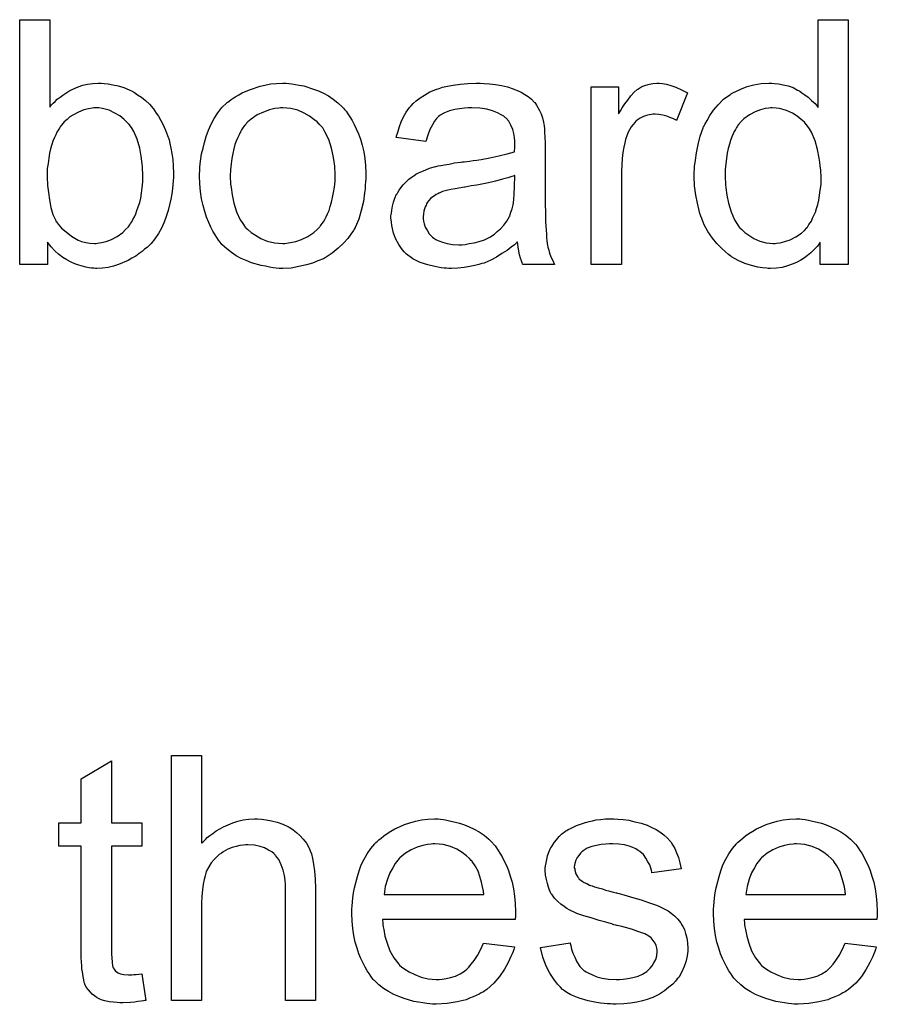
# Model space of a CAD drawing. Extents: x -1.7 to 9, y -2.8 to 5.2.
# Tile 145 of 227: x 7 to 7.28, y -0.05 to 0.272. Entities that reach past the tile are written whole.
import ezdxf

# ---------------------------------------------------------------- set-up
doc = ezdxf.new("R2010")
doc.units = 0
doc.layers.add('qfn32-50-23-b_document', color=1, linetype='CONTINUOUS')

msp = doc.modelspace()

# ---------------------------------------------------------------- linework, layer by layer
at = {"layer": 'qfn32-50-23-b_document', "color": 1}
for points in [[(7.009918, 0.243054), (7.010034, 0.24317), (7.010149, 0.243401), (7.010496, 0.243748), (7.011075, 0.244327), (7.011653, 0.244905), (7.012348, 0.2456), (7.013273, 0.246294), (7.014199, 0.246988), (7.016513, 0.248492), (7.019174, 0.249649), (7.020678, 0.250227), (7.022298, 0.250575), (7.024033, 0.250806), (7.025769, 0.250922), (7.026694, 0.250922), (7.027736, 0.250806), (7.029008, 0.25069), (7.030512, 0.250343), (7.032248, 0.249996), (7.034099, 0.249418), (7.035835, 0.248723), (7.036066, 0.248608), (7.036645, 0.248376), (7.03757, 0.247798), (7.038611, 0.247104), (7.039884, 0.246294), (7.041157, 0.245252), (7.042545, 0.24398), (7.043702, 0.242591), (7.043818, 0.242476), (7.044165, 0.241897), (7.044744, 0.241087), (7.045438, 0.240046), (7.046248, 0.238657), (7.047058, 0.237038), (7.047868, 0.235186), (7.048562, 0.23322), (7.048562, 0.233104), (7.048677, 0.232988), (7.048793, 0.232641), (7.048909, 0.232294), (7.04914, 0.231137), (7.049487, 0.229633), (7.049834, 0.227897), (7.050181, 0.22593), (7.050297, 0.223732), (7.050413, 0.221418), (7.050413, 0.221303), (7.050413, 0.220724), (7.050413, 0.22003), (7.050297, 0.218988), (7.050181, 0.217716), (7.050066, 0.216327), (7.049834, 0.214708), (7.049487, 0.212972), (7.048562, 0.20927), (7.047983, 0.207303), (7.047289, 0.205452), (7.046479, 0.203485), (7.045438, 0.201749), (7.044281, 0.200014), (7.043008, 0.198394), (7.042892, 0.198278), (7.042661, 0.198047), (7.042314, 0.1977), (7.041735, 0.197121), (7.040926, 0.196543), (7.040116, 0.195849), (7.03919, 0.195154), (7.038033, 0.194344), (7.03676, 0.19365), (7.035488, 0.19284), (7.032364, 0.191568), (7.030744, 0.190989), (7.029008, 0.190642), (7.027157, 0.190411), (7.025306, 0.190295), (7.024843, 0.190295), (7.024265, 0.190411), (7.02357, 0.190411), (7.022761, 0.190526), (7.021719, 0.190758), (7.019405, 0.191336), (7.018133, 0.191799), (7.01686, 0.192377), (7.015471, 0.193072), (7.014199, 0.193882), (7.01281, 0.194923), (7.011538, 0.19608), (7.010381, 0.197353), (7.009224, 0.198857), (7.009224, 0.191568), (7.000083, 0.191568), (7.000083, 0.271632), (7.009918, 0.271632), (7.009918, 0.243054)], [(7.270937, 0.191568), (7.261797, 0.191568), (7.261797, 0.198857), (7.261681, 0.198741), (7.261565, 0.19851), (7.261218, 0.198047), (7.260756, 0.197468), (7.260177, 0.19689), (7.259483, 0.196196), (7.258673, 0.195386), (7.257632, 0.194576), (7.25659, 0.193766), (7.255433, 0.192956), (7.254045, 0.192262), (7.252541, 0.191683), (7.251037, 0.191105), (7.249301, 0.190642), (7.24745, 0.190411), (7.245483, 0.190295), (7.244789, 0.190295), (7.244326, 0.190411), (7.242938, 0.190526), (7.241318, 0.190758), (7.239351, 0.191221), (7.237153, 0.191915), (7.234954, 0.19284), (7.232756, 0.194113), (7.23264, 0.194113), (7.232525, 0.194345), (7.231831, 0.194807), (7.230789, 0.195733), (7.229516, 0.19689), (7.228012, 0.198394), (7.226508, 0.200245), (7.225004, 0.202328), (7.223731, 0.204757), (7.223731, 0.204873), (7.223616, 0.205105), (7.2235, 0.205452), (7.223269, 0.205915), (7.223037, 0.206609), (7.22269, 0.207419), (7.222459, 0.208228), (7.222227, 0.20927), (7.221649, 0.211584), (7.22107, 0.214245), (7.220723, 0.217253), (7.220608, 0.220493), (7.220608, 0.220608), (7.220608, 0.22084), (7.220608, 0.221303), (7.220608, 0.221997), (7.220723, 0.222691), (7.220723, 0.223617), (7.220955, 0.225699), (7.221302, 0.228129), (7.22188, 0.23079), (7.222574, 0.233567), (7.2235, 0.236228), (7.2235, 0.236344), (7.223616, 0.236575), (7.223847, 0.236922), (7.224079, 0.237385), (7.224773, 0.238658), (7.225698, 0.240277), (7.226855, 0.242013), (7.228359, 0.243748), (7.230095, 0.2456), (7.232178, 0.247104), (7.232293, 0.247104), (7.232409, 0.247219), (7.232756, 0.247451), (7.233219, 0.247682), (7.234376, 0.248261), (7.235996, 0.249071), (7.237847, 0.249765), (7.240045, 0.250343), (7.242475, 0.250806), (7.24502, 0.250922), (7.245946, 0.250922), (7.246872, 0.250806), (7.248144, 0.25069), (7.249648, 0.250343), (7.251268, 0.249996), (7.252888, 0.249418), (7.254392, 0.248608), (7.254623, 0.248492), (7.255086, 0.248261), (7.25578, 0.247682), (7.256706, 0.247104), (7.257863, 0.246294), (7.258904, 0.245252), (7.260061, 0.244211), (7.261103, 0.242939), (7.261103, 0.271632), (7.270937, 0.271632), (7.270937, 0.191568)], [(7.088015, 0.250806), (7.089057, 0.25069), (7.090214, 0.250459), (7.091486, 0.250227), (7.09299, 0.249996), (7.096114, 0.248955), (7.097734, 0.248376), (7.099354, 0.247566), (7.100974, 0.246757), (7.102594, 0.2456), (7.104098, 0.244443), (7.105602, 0.243054), (7.105717, 0.242939), (7.105949, 0.242707), (7.106296, 0.242244), (7.106759, 0.241666), (7.107337, 0.240856), (7.108032, 0.239815), (7.108726, 0.238658), (7.10942, 0.237385), (7.110114, 0.235996), (7.110808, 0.234261), (7.111502, 0.232525), (7.112081, 0.230559), (7.112544, 0.228476), (7.112891, 0.226278), (7.113122, 0.223964), (7.113238, 0.221418), (7.113238, 0.221303), (7.113238, 0.220956), (7.113238, 0.220377), (7.113238, 0.219567), (7.113122, 0.218642), (7.113007, 0.217484), (7.113007, 0.216327), (7.112775, 0.215055), (7.112428, 0.212162), (7.111734, 0.20927), (7.110924, 0.206377), (7.109767, 0.203716), (7.109767, 0.203601), (7.109651, 0.203485), (7.10942, 0.203138), (7.109189, 0.202675), (7.108379, 0.201518), (7.107337, 0.20013), (7.105949, 0.19851), (7.104213, 0.19689), (7.102247, 0.19527), (7.099932, 0.193766), (7.099817, 0.193766), (7.099701, 0.19365), (7.099354, 0.193419), (7.098775, 0.193188), (7.098197, 0.192956), (7.097503, 0.192725), (7.095767, 0.19203), (7.0938, 0.191452), (7.091371, 0.190873), (7.088825, 0.190411), (7.086048, 0.190295), (7.084891, 0.190295), (7.083966, 0.190411), (7.082925, 0.190526), (7.081768, 0.190758), (7.080379, 0.190989), (7.078991, 0.19122), (7.075867, 0.192146), (7.074131, 0.19284), (7.072512, 0.193535), (7.070892, 0.19446), (7.069272, 0.195501), (7.067768, 0.196658), (7.066264, 0.198047), (7.066148, 0.198162), (7.065917, 0.198394), (7.06557, 0.198857), (7.065107, 0.199551), (7.064528, 0.200361), (7.06395, 0.201286), (7.063256, 0.202443), (7.062561, 0.203832), (7.061867, 0.205336), (7.061173, 0.207071), (7.060595, 0.208923), (7.060016, 0.210889), (7.059553, 0.213088), (7.059206, 0.215402), (7.058975, 0.217947), (7.058859, 0.220608), (7.058859, 0.22084), (7.058859, 0.221303), (7.058975, 0.222112), (7.058975, 0.223269), (7.05909, 0.224542), (7.059322, 0.226162), (7.059553, 0.227782), (7.060016, 0.229633), (7.060479, 0.231484), (7.061057, 0.233451), (7.061752, 0.235534), (7.062677, 0.2375), (7.063603, 0.239352), (7.064875, 0.241203), (7.066148, 0.242938), (7.067768, 0.244442), (7.067884, 0.244558), (7.068115, 0.244674), (7.068578, 0.245021), (7.069156, 0.245484), (7.06985, 0.245947), (7.070776, 0.246525), (7.071702, 0.247104), (7.072859, 0.247682), (7.074131, 0.248261), (7.07552, 0.248839), (7.078644, 0.24988), (7.08223, 0.25069), (7.084082, 0.250806), (7.086048, 0.250922), (7.087206, 0.250922), (7.088015, 0.250806)], [(7.151882, 0.250806), (7.153617, 0.25069), (7.155584, 0.250459), (7.157551, 0.250112), (7.159518, 0.249649), (7.161369, 0.249071), (7.161601, 0.248955), (7.162179, 0.248724), (7.162989, 0.248376), (7.16403, 0.247914), (7.165187, 0.247219), (7.166344, 0.246525), (7.167386, 0.2456), (7.168311, 0.244674), (7.168427, 0.244558), (7.168658, 0.244211), (7.169005, 0.243633), (7.169468, 0.242939), (7.170047, 0.241897), (7.17051, 0.240856), (7.170972, 0.239583), (7.171319, 0.238079), (7.171319, 0.237963), (7.171435, 0.237616), (7.171551, 0.236922), (7.171667, 0.235996), (7.171667, 0.234724), (7.171782, 0.23322), (7.171898, 0.231253), (7.171898, 0.229054), (7.171898, 0.215865), (7.171898, 0.215749), (7.171898, 0.215286), (7.171898, 0.214592), (7.171898, 0.213666), (7.171898, 0.212625), (7.171898, 0.211352), (7.172014, 0.208576), (7.172014, 0.205683), (7.172129, 0.202791), (7.172245, 0.201518), (7.172245, 0.200361), (7.172361, 0.19932), (7.172476, 0.19851), (7.172476, 0.198394), (7.172592, 0.197931), (7.172708, 0.197237), (7.173055, 0.196311), (7.173286, 0.19527), (7.173749, 0.194113), (7.174328, 0.19284), (7.174906, 0.191568), (7.164609, 0.191568), (7.164493, 0.191683), (7.164377, 0.192146), (7.164146, 0.192725), (7.163799, 0.19365), (7.163452, 0.194692), (7.16322, 0.195964), (7.162989, 0.197353), (7.162758, 0.198857), (7.162642, 0.198857), (7.162526, 0.198625), (7.161832, 0.198047), (7.160791, 0.197237), (7.159402, 0.196196), (7.157667, 0.195154), (7.155931, 0.193997), (7.15408, 0.192956), (7.152113, 0.192146), (7.151882, 0.19203), (7.151188, 0.191915), (7.150146, 0.191568), (7.148874, 0.191221), (7.147254, 0.190874), (7.145403, 0.190642), (7.14332, 0.190411), (7.141237, 0.190295), (7.140312, 0.190295), (7.139618, 0.190411), (7.138808, 0.190411), (7.137882, 0.190526), (7.1358, 0.190874), (7.133485, 0.191452), (7.13094, 0.192262), (7.128626, 0.193419), (7.126543, 0.194923), (7.126312, 0.195154), (7.125734, 0.195733), (7.124924, 0.196774), (7.123998, 0.198163), (7.123073, 0.199898), (7.122263, 0.201865), (7.121684, 0.204295), (7.121568, 0.205452), (7.121453, 0.20684), (7.121453, 0.207071), (7.121453, 0.207534), (7.121568, 0.208344), (7.121684, 0.209386), (7.121916, 0.210658), (7.122263, 0.211931), (7.122725, 0.213319), (7.123304, 0.214592), (7.12342, 0.214708), (7.123651, 0.215171), (7.124114, 0.215865), (7.124692, 0.216675), (7.125386, 0.2176), (7.126312, 0.218526), (7.127238, 0.219451), (7.128395, 0.220261), (7.12851, 0.220377), (7.128973, 0.220608), (7.129552, 0.221071), (7.130477, 0.221534), (7.131519, 0.221997), (7.132791, 0.222575), (7.134064, 0.223038), (7.135568, 0.223501), (7.135684, 0.223501), (7.136147, 0.223617), (7.136841, 0.223848), (7.137766, 0.223964), (7.138923, 0.224195), (7.140427, 0.224427), (7.142163, 0.224774), (7.144246, 0.225005), (7.144361, 0.225005), (7.144824, 0.225121), (7.145403, 0.225121), (7.146212, 0.225236), (7.147138, 0.225352), (7.148295, 0.225583), (7.149568, 0.225699), (7.150956, 0.225931), (7.153733, 0.226509), (7.156741, 0.227088), (7.159402, 0.227782), (7.160675, 0.228129), (7.161832, 0.228476), (7.161832, 0.228592), (7.161832, 0.228823), (7.161948, 0.229517), (7.161948, 0.230327), (7.161948, 0.23079), (7.161948, 0.231021), (7.161948, 0.231137), (7.161948, 0.231253), (7.161948, 0.231947), (7.161832, 0.233104), (7.161601, 0.234377), (7.161253, 0.235765), (7.160675, 0.237154), (7.159981, 0.238426), (7.159055, 0.239468), (7.15894, 0.239583), (7.158361, 0.240046), (7.157435, 0.240509), (7.156278, 0.241203), (7.154659, 0.241781), (7.152807, 0.24236), (7.150493, 0.242707), (7.147832, 0.242823), (7.146675, 0.242823), (7.145518, 0.242707), (7.143899, 0.242476), (7.142279, 0.242244), (7.140543, 0.241781), (7.138923, 0.241203), (7.137535, 0.240393), (7.137419, 0.240277), (7.136957, 0.23993), (7.136378, 0.239352), (7.135684, 0.238426), (7.13499, 0.237269), (7.13418, 0.235765), (7.133485, 0.233914), (7.132791, 0.231831), (7.123188, 0.233104), (7.123188, 0.23322), (7.123304, 0.233335), (7.123304, 0.233683), (7.12342, 0.234145), (7.123767, 0.235187), (7.12423, 0.236691), (7.124808, 0.238195), (7.125502, 0.239815), (7.126428, 0.241434), (7.127469, 0.242939), (7.127585, 0.243054), (7.128048, 0.243517), (7.128742, 0.244211), (7.129667, 0.245137), (7.13094, 0.246062), (7.132444, 0.246988), (7.13418, 0.248029), (7.136147, 0.248839), (7.136262, 0.248839), (7.136378, 0.248955), (7.136725, 0.249071), (7.137188, 0.249186), (7.138345, 0.249533), (7.139965, 0.249881), (7.141816, 0.250228), (7.14413, 0.250575), (7.14656, 0.250806), (7.149336, 0.250922), (7.150609, 0.250922), (7.151882, 0.250806)], [(7.210195, 0.250806), (7.211467, 0.250575), (7.212971, 0.250112), (7.214591, 0.249533), (7.216442, 0.248724), (7.218409, 0.247682), (7.214823, 0.238658), (7.214707, 0.238773), (7.214244, 0.239005), (7.21355, 0.239352), (7.212624, 0.239699), (7.211583, 0.240046), (7.21031, 0.240393), (7.209038, 0.240625), (7.207765, 0.24074), (7.207186, 0.24074), (7.206608, 0.240625), (7.205798, 0.240509), (7.204988, 0.240277), (7.203947, 0.23993), (7.202905, 0.239468), (7.20198, 0.238773), (7.201864, 0.238658), (7.201517, 0.238426), (7.20117, 0.237963), (7.200592, 0.237385), (7.200013, 0.236575), (7.199435, 0.235649), (7.198856, 0.234608), (7.198393, 0.233335), (7.198278, 0.233104), (7.198162, 0.23241), (7.19793, 0.231369), (7.197583, 0.22998), (7.197236, 0.228245), (7.197005, 0.226278), (7.196889, 0.224195), (7.196773, 0.221881), (7.196773, 0.191568), (7.186939, 0.191568), (7.186939, 0.249649), (7.195848, 0.249649), (7.195848, 0.240856), (7.195963, 0.240972), (7.196426, 0.241781), (7.197005, 0.242823), (7.19793, 0.244095), (7.198856, 0.245368), (7.199897, 0.246757), (7.200939, 0.247914), (7.20198, 0.248839), (7.202096, 0.248955), (7.202443, 0.249186), (7.203137, 0.249533), (7.203831, 0.249881), (7.204757, 0.250228), (7.205914, 0.250575), (7.207071, 0.250806), (7.208343, 0.250922), (7.209153, 0.250922), (7.210195, 0.250806)], [(7.026, 0.242823), (7.024265, 0.242823), (7.023802, 0.242707), (7.022529, 0.242476), (7.021025, 0.242129), (7.01929, 0.241434), (7.017438, 0.240393), (7.016513, 0.239815), (7.015587, 0.239005), (7.014662, 0.238195), (7.013736, 0.237153), (7.013736, 0.237038), (7.013505, 0.236922), (7.013273, 0.236575), (7.013042, 0.236112), (7.012695, 0.235534), (7.012232, 0.234839), (7.011885, 0.23403), (7.011422, 0.233104), (7.010959, 0.231947), (7.010612, 0.23079), (7.010149, 0.229401), (7.009802, 0.228013), (7.009571, 0.226393), (7.009339, 0.224658), (7.009108, 0.222922), (7.009108, 0.220955), (7.009108, 0.22084), (7.009108, 0.220493), (7.009108, 0.219914), (7.009108, 0.21922), (7.009224, 0.21841), (7.009224, 0.217369), (7.009455, 0.21517), (7.009802, 0.212741), (7.010265, 0.210195), (7.010959, 0.207881), (7.011422, 0.20684), (7.011885, 0.205914), (7.011885, 0.205799), (7.012116, 0.205567), (7.012348, 0.20522), (7.012695, 0.204757), (7.013736, 0.203485), (7.01524, 0.202212), (7.016976, 0.200824), (7.019174, 0.199551), (7.020331, 0.199088), (7.021719, 0.198741), (7.022992, 0.19851), (7.024496, 0.198394), (7.025075, 0.198394), (7.025537, 0.19851), (7.02681, 0.198741), (7.028314, 0.199088), (7.03005, 0.199782), (7.031901, 0.200708), (7.033752, 0.202096), (7.034678, 0.203022), (7.035603, 0.203947), (7.035603, 0.204063), (7.035835, 0.204179), (7.036066, 0.204526), (7.036297, 0.204989), (7.03676, 0.205567), (7.037107, 0.206262), (7.03757, 0.207187), (7.038033, 0.208113), (7.03838, 0.20927), (7.038843, 0.210427), (7.039306, 0.211815), (7.039653, 0.213319), (7.039884, 0.214939), (7.040116, 0.216674), (7.040347, 0.218641), (7.040347, 0.220608), (7.040347, 0.220724), (7.040347, 0.221071), (7.040347, 0.22165), (7.040231, 0.222459), (7.040231, 0.223385), (7.040116, 0.224542), (7.039769, 0.226972), (7.039306, 0.229633), (7.038496, 0.232525), (7.037339, 0.235071), (7.036645, 0.236344), (7.035835, 0.237385), (7.035835, 0.2375), (7.035603, 0.237616), (7.035025, 0.238195), (7.034099, 0.23912), (7.032827, 0.240162), (7.031207, 0.241087), (7.029355, 0.242013), (7.027157, 0.242591), (7.026, 0.242823)], [(7.086048, 0.242823), (7.085354, 0.242823), (7.084776, 0.242707), (7.083503, 0.242591), (7.081768, 0.242129), (7.079801, 0.241434), (7.077718, 0.240509), (7.075751, 0.23912), (7.07471, 0.238195), (7.073784, 0.237269), (7.073784, 0.237153), (7.073553, 0.237038), (7.073322, 0.236691), (7.072974, 0.236228), (7.072627, 0.235649), (7.07228, 0.234955), (7.071817, 0.23403), (7.071355, 0.233104), (7.070892, 0.231947), (7.070429, 0.23079), (7.070082, 0.229401), (7.069735, 0.227897), (7.069388, 0.226278), (7.069156, 0.224542), (7.069041, 0.222575), (7.068925, 0.220608), (7.068925, 0.220493), (7.068925, 0.220145), (7.068925, 0.219567), (7.069041, 0.218757), (7.069041, 0.217832), (7.069156, 0.21679), (7.069503, 0.214361), (7.070082, 0.211584), (7.071007, 0.208807), (7.072164, 0.206146), (7.072974, 0.204989), (7.073784, 0.203832), (7.0739, 0.203832), (7.074016, 0.2036), (7.07471, 0.203022), (7.075751, 0.202096), (7.07714, 0.201171), (7.078875, 0.200129), (7.080958, 0.199204), (7.083387, 0.198625), (7.08466, 0.19851), (7.086048, 0.198394), (7.086743, 0.198394), (7.087321, 0.19851), (7.088594, 0.198741), (7.090329, 0.199088), (7.092181, 0.199782), (7.094263, 0.200708), (7.09623, 0.202096), (7.097271, 0.203022), (7.098197, 0.203948), (7.098313, 0.204063), (7.098428, 0.204179), (7.09866, 0.204526), (7.099007, 0.204989), (7.099354, 0.205567), (7.099817, 0.206262), (7.10028, 0.207187), (7.100742, 0.208113), (7.101205, 0.20927), (7.101552, 0.210542), (7.102015, 0.211931), (7.102362, 0.213435), (7.102709, 0.215171), (7.102941, 0.216906), (7.103172, 0.218873), (7.103172, 0.220956), (7.103172, 0.221071), (7.103172, 0.221418), (7.103172, 0.221997), (7.103056, 0.222691), (7.103056, 0.223617), (7.102941, 0.224658), (7.102594, 0.227088), (7.102015, 0.229633), (7.10109, 0.23241), (7.099817, 0.234955), (7.099123, 0.236228), (7.098197, 0.237269), (7.098197, 0.237385), (7.097966, 0.237501), (7.097271, 0.238195), (7.09623, 0.239005), (7.094842, 0.240046), (7.093106, 0.241087), (7.091024, 0.242013), (7.08871, 0.242591), (7.087437, 0.242707), (7.086048, 0.242823)], [(7.246062, 0.242823), (7.245483, 0.242823), (7.24502, 0.242707), (7.243748, 0.242591), (7.242243, 0.242129), (7.240508, 0.24155), (7.238657, 0.240509), (7.236806, 0.239236), (7.23588, 0.23831), (7.23507, 0.237385), (7.23507, 0.237269), (7.234839, 0.237154), (7.234723, 0.236806), (7.234376, 0.236344), (7.234029, 0.235765), (7.233682, 0.235071), (7.233335, 0.234261), (7.232872, 0.233335), (7.232409, 0.232178), (7.232062, 0.230906), (7.231715, 0.229517), (7.231368, 0.228013), (7.231136, 0.226393), (7.230905, 0.224542), (7.230673, 0.222575), (7.230673, 0.220493), (7.230673, 0.220377), (7.230673, 0.22003), (7.230673, 0.219451), (7.230789, 0.218642), (7.230789, 0.217716), (7.230905, 0.216675), (7.231252, 0.214245), (7.231831, 0.211584), (7.23264, 0.208807), (7.233797, 0.206146), (7.234492, 0.204989), (7.235301, 0.203832), (7.235417, 0.203832), (7.235533, 0.203601), (7.236111, 0.203022), (7.237153, 0.202096), (7.238425, 0.201171), (7.240045, 0.20013), (7.242012, 0.199204), (7.244095, 0.198625), (7.245252, 0.19851), (7.246409, 0.198394), (7.246987, 0.198394), (7.24745, 0.19851), (7.248723, 0.198625), (7.250227, 0.199088), (7.251962, 0.199667), (7.253814, 0.200592), (7.255665, 0.201865), (7.25659, 0.202675), (7.2574, 0.203601), (7.2574, 0.203716), (7.257632, 0.203832), (7.257863, 0.204179), (7.258094, 0.204642), (7.258441, 0.20522), (7.258904, 0.205799), (7.259251, 0.206724), (7.259714, 0.20765), (7.260177, 0.208691), (7.260524, 0.209848), (7.260987, 0.211237), (7.261334, 0.212625), (7.261565, 0.214245), (7.261797, 0.215865), (7.262028, 0.217716), (7.262028, 0.219683), (7.262028, 0.219798), (7.262028, 0.220261), (7.262028, 0.22084), (7.261913, 0.22165), (7.261913, 0.222575), (7.261797, 0.223732), (7.261681, 0.225005), (7.26145, 0.226393), (7.260871, 0.22917), (7.260061, 0.232063), (7.258904, 0.234839), (7.25821, 0.235996), (7.2574, 0.237154), (7.2574, 0.237269), (7.257169, 0.237385), (7.25659, 0.238079), (7.255549, 0.239005), (7.254276, 0.240046), (7.252657, 0.241087), (7.25069, 0.241897), (7.248491, 0.242591), (7.247334, 0.242707), (7.246062, 0.242823)], [(7.161948, 0.220724), (7.161832, 0.220724), (7.161716, 0.220608), (7.161369, 0.220493), (7.160906, 0.220377), (7.160328, 0.220146), (7.159634, 0.219914), (7.158824, 0.219683), (7.157898, 0.219451), (7.156857, 0.219104), (7.155584, 0.218873), (7.154311, 0.218526), (7.152807, 0.218179), (7.151188, 0.217832), (7.149568, 0.217484), (7.147717, 0.217253), (7.14575, 0.216906), (7.145518, 0.216906), (7.144824, 0.21679), (7.143667, 0.216559), (7.142394, 0.216327), (7.141006, 0.216096), (7.139618, 0.215749), (7.138345, 0.215402), (7.137188, 0.214939), (7.137072, 0.214939), (7.136725, 0.214708), (7.136262, 0.214476), (7.1358, 0.214129), (7.134411, 0.213204), (7.133254, 0.211815), (7.133254, 0.2117), (7.133023, 0.211468), (7.132907, 0.211005), (7.132676, 0.210427), (7.132444, 0.209733), (7.132213, 0.209038), (7.132097, 0.208113), (7.131981, 0.207187), (7.131981, 0.207071), (7.131981, 0.206493), (7.132097, 0.205799), (7.132328, 0.204873), (7.132676, 0.203832), (7.133254, 0.202791), (7.133948, 0.201634), (7.134874, 0.200592), (7.13499, 0.200477), (7.135452, 0.200245), (7.136147, 0.199782), (7.137072, 0.19932), (7.138345, 0.198857), (7.139849, 0.198394), (7.141584, 0.198163), (7.143667, 0.198047), (7.144593, 0.198047), (7.14575, 0.198163), (7.147022, 0.198394), (7.148642, 0.198625), (7.150262, 0.199088), (7.151998, 0.199667), (7.153733, 0.200477), (7.153964, 0.200592), (7.154427, 0.200939), (7.155237, 0.201518), (7.156163, 0.202328), (7.157204, 0.203253), (7.158361, 0.20441), (7.159287, 0.205799), (7.160212, 0.207303), (7.160328, 0.207419), (7.160444, 0.207881), (7.160675, 0.208691), (7.161022, 0.209733), (7.161369, 0.211121), (7.161601, 0.212741), (7.161716, 0.214708), (7.161832, 0.217022), (7.161948, 0.220724)], [(7.03005, 0.009016), (7.04, 0.009016), (7.04, 0.00138), (7.03005, 0.00138), (7.03005, -0.032752), (7.03005, -0.032983), (7.03005, -0.033446), (7.03005, -0.03414), (7.030165, -0.03495), (7.030281, -0.036801), (7.030397, -0.037611), (7.030512, -0.03819), (7.030628, -0.038421), (7.030975, -0.038884), (7.031438, -0.039462), (7.032248, -0.040041), (7.032479, -0.040156), (7.033058, -0.040388), (7.034099, -0.040619), (7.035603, -0.040735), (7.03676, -0.040735), (7.037339, -0.040619), (7.038149, -0.040619), (7.039074, -0.040504), (7.04, -0.040388), (7.041273, -0.049065), (7.041041, -0.049065), (7.040578, -0.049181), (7.039769, -0.049297), (7.038727, -0.049412), (7.03757, -0.049644), (7.036297, -0.04976), (7.033752, -0.049875), (7.032827, -0.049875), (7.031901, -0.04976), (7.030744, -0.049644), (7.029355, -0.049528), (7.027967, -0.049181), (7.026694, -0.048834), (7.025422, -0.048255), (7.025306, -0.04814), (7.024959, -0.047908), (7.024496, -0.047561), (7.023802, -0.046983), (7.023223, -0.046404), (7.022529, -0.045594), (7.021835, -0.044784), (7.021372, -0.043743), (7.021372, -0.043627), (7.021141, -0.043165), (7.021025, -0.042355), (7.020794, -0.041198), (7.020562, -0.039694), (7.020447, -0.038768), (7.020447, -0.037727), (7.020331, -0.036454), (7.020215, -0.035181), (7.020215, -0.033793), (7.020215, -0.032173), (7.020215, 0.00138), (7.012926, 0.00138), (7.012926, 0.009016), (7.020215, 0.009016), (7.020215, 0.023363), (7.03005, 0.029264), (7.03005, 0.009016)], [(7.059553, 0.002305), (7.059669, 0.002421), (7.0599, 0.002653), (7.060247, 0.003), (7.060826, 0.003578), (7.061404, 0.004157), (7.062214, 0.004851), (7.063256, 0.005545), (7.064297, 0.006355), (7.065454, 0.007049), (7.066727, 0.007743), (7.069735, 0.009016), (7.071355, 0.009595), (7.07309, 0.009942), (7.074941, 0.010173), (7.076792, 0.010289), (7.077834, 0.010289), (7.079106, 0.010173), (7.080611, 0.009942), (7.082346, 0.00971), (7.084197, 0.009248), (7.086048, 0.008553), (7.0879, 0.007743), (7.088131, 0.007628), (7.08871, 0.007281), (7.08952, 0.006702), (7.090561, 0.005892), (7.091602, 0.004851), (7.092759, 0.003694), (7.0938, 0.002305), (7.094726, 0.000686), (7.094842, 0.000454), (7.095073, -0.000124), (7.09542, -0.001165), (7.095767, -0.00267), (7.096114, -0.004521), (7.096462, -0.006719), (7.096693, -0.00938), (7.096809, -0.012388), (7.096809, -0.049065), (7.086974, -0.049065), (7.086974, -0.012273), (7.086974, -0.012157), (7.086974, -0.011926), (7.086974, -0.011578), (7.086974, -0.011116), (7.086858, -0.009843), (7.086627, -0.008223), (7.086164, -0.006488), (7.085586, -0.004752), (7.084776, -0.003017), (7.083734, -0.001628), (7.083619, -0.001513), (7.083156, -0.00105), (7.082462, -0.000471), (7.081421, 0.000107), (7.080148, 0.000801), (7.078644, 0.001264), (7.076792, 0.001727), (7.07471, 0.001843), (7.074016, 0.001843), (7.073206, 0.001727), (7.072049, 0.001611), (7.070892, 0.001264), (7.069503, 0.000917), (7.068115, 0.000339), (7.066611, -0.000471), (7.066495, -0.000587), (7.066032, -0.000934), (7.065338, -0.001397), (7.064528, -0.002091), (7.063603, -0.003017), (7.062677, -0.004058), (7.061867, -0.005331), (7.061173, -0.006719), (7.061057, -0.00695), (7.060942, -0.007413), (7.06071, -0.008339), (7.060363, -0.009496), (7.060016, -0.011), (7.059785, -0.012851), (7.059669, -0.014934), (7.059553, -0.017363), (7.059553, -0.049065), (7.049719, -0.049065), (7.049719, 0.030999), (7.059553, 0.030999), (7.059553, 0.002305)], [(7.137651, 0.010173), (7.138576, 0.010057), (7.139733, 0.009826), (7.141006, 0.009595), (7.14251, 0.009248), (7.143899, 0.0089), (7.145518, 0.008322), (7.147022, 0.007744), (7.148642, 0.006934), (7.150262, 0.006008), (7.151882, 0.004967), (7.153386, 0.003694), (7.154774, 0.002306), (7.15489, 0.00219), (7.155121, 0.001958), (7.155468, 0.001496), (7.155931, 0.000802), (7.15651, -0.000008), (7.157088, -0.000934), (7.157783, -0.002091), (7.158477, -0.003479), (7.159171, -0.004984), (7.159865, -0.006603), (7.160444, -0.008454), (7.161022, -0.010421), (7.161485, -0.01262), (7.161832, -0.014934), (7.162063, -0.017363), (7.162179, -0.020024), (7.162179, -0.02014), (7.162179, -0.020603), (7.162179, -0.021413), (7.162063, -0.02257), (7.118676, -0.02257), (7.118676, -0.022686), (7.118676, -0.023033), (7.118792, -0.023495), (7.118792, -0.02419), (7.118907, -0.025), (7.119139, -0.025925), (7.119486, -0.028008), (7.12018, -0.030322), (7.121106, -0.032867), (7.122378, -0.035181), (7.123998, -0.037264), (7.124114, -0.037264), (7.12423, -0.037495), (7.124924, -0.038074), (7.125965, -0.038884), (7.127353, -0.039694), (7.129205, -0.040619), (7.131287, -0.041429), (7.133601, -0.042008), (7.134874, -0.042123), (7.136262, -0.042239), (7.137188, -0.042239), (7.138229, -0.042123), (7.139502, -0.041892), (7.14089, -0.041545), (7.14251, -0.041082), (7.144014, -0.040388), (7.145518, -0.039462), (7.145634, -0.039346), (7.146212, -0.038884), (7.146907, -0.038189), (7.147717, -0.037264), (7.148642, -0.035991), (7.149684, -0.034371), (7.150725, -0.03252), (7.15165, -0.030322), (7.161832, -0.031594), (7.161832, -0.03171), (7.161716, -0.031942), (7.161601, -0.032404), (7.161369, -0.033099), (7.161022, -0.033793), (7.160675, -0.034718), (7.159749, -0.036685), (7.158592, -0.038884), (7.156973, -0.041198), (7.155121, -0.043396), (7.152807, -0.045478), (7.152692, -0.045478), (7.15246, -0.04571), (7.152113, -0.045941), (7.15165, -0.046288), (7.150956, -0.046636), (7.150262, -0.046983), (7.149336, -0.047445), (7.148295, -0.047908), (7.147138, -0.048371), (7.145981, -0.048834), (7.143089, -0.049528), (7.139849, -0.050106), (7.136262, -0.050338), (7.13499, -0.050338), (7.13418, -0.050222), (7.133138, -0.050106), (7.131866, -0.049875), (7.130477, -0.049644), (7.128973, -0.049412), (7.125734, -0.048487), (7.123998, -0.047792), (7.122378, -0.047098), (7.120643, -0.046173), (7.119023, -0.045131), (7.117519, -0.043974), (7.116015, -0.042586), (7.115899, -0.04247), (7.115668, -0.042239), (7.115321, -0.041776), (7.114858, -0.041082), (7.114279, -0.040272), (7.113701, -0.039346), (7.113007, -0.038189), (7.112312, -0.036917), (7.111618, -0.035413), (7.110924, -0.033793), (7.110346, -0.031942), (7.109767, -0.029975), (7.109304, -0.027892), (7.108957, -0.025578), (7.108726, -0.023148), (7.10861, -0.020603), (7.10861, -0.020487), (7.10861, -0.019909), (7.10861, -0.019215), (7.108726, -0.018173), (7.108841, -0.016901), (7.108957, -0.015512), (7.109189, -0.013892), (7.109536, -0.012273), (7.110461, -0.00857), (7.11104, -0.006719), (7.111734, -0.004752), (7.112659, -0.002901), (7.113701, -0.001165), (7.114858, 0.00057), (7.116131, 0.00219), (7.116246, 0.002306), (7.116478, 0.002537), (7.11694, 0.002884), (7.117519, 0.003463), (7.118213, 0.004041), (7.119139, 0.004735), (7.12018, 0.005545), (7.121453, 0.006239), (7.122725, 0.007049), (7.12423, 0.007744), (7.125849, 0.008438), (7.127585, 0.009016), (7.129436, 0.009595), (7.131403, 0.009942), (7.133485, 0.010173), (7.135684, 0.010289), (7.136841, 0.010289), (7.137651, 0.010173)], [(7.195616, 0.010173), (7.197352, 0.010057), (7.199203, 0.009826), (7.20117, 0.009363), (7.203253, 0.0089), (7.20522, 0.008206), (7.205335, 0.008206), (7.205451, 0.008091), (7.206029, 0.007859), (7.206955, 0.007396), (7.208112, 0.006818), (7.209385, 0.006008), (7.210657, 0.005082), (7.211814, 0.004041), (7.212856, 0.002884), (7.212971, 0.002768), (7.213203, 0.002306), (7.213666, 0.001496), (7.214244, 0.00057), (7.214823, -0.000818), (7.215401, -0.002322), (7.215864, -0.004058), (7.216327, -0.006025), (7.206724, -0.007298), (7.206724, -0.007066), (7.206608, -0.006603), (7.206377, -0.005793), (7.206029, -0.004752), (7.205451, -0.003711), (7.204757, -0.002554), (7.203947, -0.001397), (7.20279, -0.000356), (7.202674, -0.00024), (7.202211, -0.000008), (7.201517, 0.000454), (7.200476, 0.000917), (7.199319, 0.00138), (7.197815, 0.001843), (7.195963, 0.002074), (7.193997, 0.00219), (7.19284, 0.00219), (7.191683, 0.002074), (7.190178, 0.001958), (7.188674, 0.001611), (7.187055, 0.001264), (7.185551, 0.000686), (7.184278, -0.000124), (7.184162, -0.00024), (7.183815, -0.000471), (7.183352, -0.000934), (7.182889, -0.001628), (7.182311, -0.002322), (7.181848, -0.003248), (7.181501, -0.004289), (7.181385, -0.005331), (7.181385, -0.005446), (7.181385, -0.005678), (7.181501, -0.006025), (7.181501, -0.006488), (7.181848, -0.007645), (7.182542, -0.008802), (7.182658, -0.008917), (7.182774, -0.009033), (7.183005, -0.00938), (7.183468, -0.009727), (7.183931, -0.010074), (7.184625, -0.010537), (7.185435, -0.010884), (7.18636, -0.011347), (7.186476, -0.011347), (7.186708, -0.011463), (7.18717, -0.011578), (7.18798, -0.011925), (7.189137, -0.012273), (7.190641, -0.01262), (7.191567, -0.012967), (7.192608, -0.013198), (7.193765, -0.013545), (7.195038, -0.013892), (7.195154, -0.013892), (7.195501, -0.014008), (7.196079, -0.014124), (7.196773, -0.014355), (7.197583, -0.014587), (7.198625, -0.014818), (7.200823, -0.015512), (7.203253, -0.016206), (7.205682, -0.017016), (7.207881, -0.017826), (7.208806, -0.018173), (7.209616, -0.01852), (7.209847, -0.018636), (7.21031, -0.018867), (7.211005, -0.019215), (7.212046, -0.019793), (7.213087, -0.020487), (7.214128, -0.021413), (7.21517, -0.022454), (7.216095, -0.023611), (7.216211, -0.023727), (7.216442, -0.02419), (7.216905, -0.024884), (7.217368, -0.025925), (7.217715, -0.027198), (7.218178, -0.028586), (7.218409, -0.030206), (7.218525, -0.032057), (7.218525, -0.032289), (7.218525, -0.032867), (7.218409, -0.033793), (7.218178, -0.035066), (7.217831, -0.036454), (7.217252, -0.037958), (7.216558, -0.039694), (7.215632, -0.041313), (7.215517, -0.041545), (7.215054, -0.042008), (7.214475, -0.042817), (7.21355, -0.043743), (7.212277, -0.044784), (7.210889, -0.045941), (7.209269, -0.046983), (7.207302, -0.048024), (7.207186, -0.048024), (7.207071, -0.04814), (7.206377, -0.048371), (7.20522, -0.048718), (7.203715, -0.049181), (7.201864, -0.049644), (7.199782, -0.049991), (7.197583, -0.050222), (7.195038, -0.050338), (7.193997, -0.050338), (7.193187, -0.050222), (7.192261, -0.050222), (7.191104, -0.050106), (7.189947, -0.049991), (7.188674, -0.049759), (7.185898, -0.049181), (7.183005, -0.048371), (7.180228, -0.047214), (7.178956, -0.04652), (7.177799, -0.04571), (7.177683, -0.045594), (7.177567, -0.045478), (7.176873, -0.044784), (7.175832, -0.043743), (7.174675, -0.042123), (7.173402, -0.040156), (7.172129, -0.037842), (7.171088, -0.03495), (7.170278, -0.03171), (7.179997, -0.030206), (7.179997, -0.030322), (7.179997, -0.030438), (7.180228, -0.031132), (7.18046, -0.032289), (7.180922, -0.033561), (7.181501, -0.03495), (7.182195, -0.036454), (7.183236, -0.037958), (7.184509, -0.039231), (7.184741, -0.039346), (7.185203, -0.039694), (7.186129, -0.040156), (7.187286, -0.040735), (7.18879, -0.041313), (7.190526, -0.041776), (7.192608, -0.042123), (7.195038, -0.042239), (7.196195, -0.042239), (7.197352, -0.042123), (7.198856, -0.041892), (7.200476, -0.041545), (7.202211, -0.041082), (7.203715, -0.040503), (7.205104, -0.039578), (7.20522, -0.039462), (7.205682, -0.039115), (7.206145, -0.038536), (7.206839, -0.037727), (7.207418, -0.036801), (7.207996, -0.035644), (7.208343, -0.034487), (7.208459, -0.033099), (7.208459, -0.032983), (7.208459, -0.03252), (7.208343, -0.031942), (7.208112, -0.031132), (7.207765, -0.030322), (7.207186, -0.029512), (7.206492, -0.028586), (7.205451, -0.027892), (7.205335, -0.027776), (7.204988, -0.027661), (7.20441, -0.027314), (7.203484, -0.026966), (7.202096, -0.026504), (7.201286, -0.026157), (7.20036, -0.025925), (7.199319, -0.025578), (7.198162, -0.025231), (7.196889, -0.024884), (7.195385, -0.024537), (7.195269, -0.024537), (7.194922, -0.024421), (7.194344, -0.024305), (7.19365, -0.024074), (7.192724, -0.023843), (7.191683, -0.023495), (7.189484, -0.022917), (7.186939, -0.022107), (7.184509, -0.021413), (7.182195, -0.020603), (7.181154, -0.02014), (7.180344, -0.019793), (7.180113, -0.019677), (7.17965, -0.019446), (7.178956, -0.018983), (7.17803, -0.018405), (7.176989, -0.017595), (7.175947, -0.016669), (7.174906, -0.015628), (7.17398, -0.014355), (7.173865, -0.014239), (7.173633, -0.013777), (7.173286, -0.012967), (7.172939, -0.012041), (7.172592, -0.010884), (7.172245, -0.009496), (7.172014, -0.008107), (7.171898, -0.006488), (7.171898, -0.006256), (7.171898, -0.005793), (7.172014, -0.005099), (7.172129, -0.004058), (7.172361, -0.003017), (7.172592, -0.001744), (7.173055, -0.000587), (7.173633, 0.000686), (7.173749, 0.000802), (7.17398, 0.001264), (7.174328, 0.001843), (7.174906, 0.002653), (7.1756, 0.003463), (7.17641, 0.004504), (7.177336, 0.00543), (7.178493, 0.006239), (7.178609, 0.006355), (7.178956, 0.006471), (7.179418, 0.006818), (7.180113, 0.007165), (7.181038, 0.007628), (7.182079, 0.008091), (7.183352, 0.008553), (7.184741, 0.009016), (7.184972, 0.009132), (7.185435, 0.009248), (7.186245, 0.009479), (7.187286, 0.00971), (7.188559, 0.009942), (7.189947, 0.010057), (7.191567, 0.010289), (7.194344, 0.010289), (7.195616, 0.010173)], [(7.255896, 0.010173), (7.256822, 0.010057), (7.257979, 0.009826), (7.259251, 0.009595), (7.260756, 0.009248), (7.262144, 0.0089), (7.263764, 0.008322), (7.265268, 0.007744), (7.266888, 0.006934), (7.268507, 0.006008), (7.270127, 0.004967), (7.271631, 0.003694), (7.27302, 0.002306), (7.273135, 0.00219), (7.273367, 0.001958), (7.273714, 0.001496), (7.274177, 0.000802), (7.274755, -0.000008), (7.275334, -0.000934), (7.276028, -0.002091), (7.276722, -0.003479), (7.277416, -0.004984), (7.27811, -0.006603), (7.278689, -0.008454), (7.279267, -0.010421), (7.27973, -0.01262), (7.280077, -0.014934), (7.280309, -0.017363), (7.280425, -0.020024), (7.280425, -0.02014), (7.280425, -0.020603), (7.280425, -0.021413), (7.280309, -0.02257), (7.236921, -0.02257), (7.236921, -0.022686), (7.236921, -0.023033), (7.237037, -0.023495), (7.237037, -0.02419), (7.237153, -0.025), (7.237384, -0.025925), (7.237731, -0.028008), (7.238425, -0.030322), (7.239351, -0.032867), (7.240624, -0.035181), (7.242243, -0.037264), (7.242359, -0.037264), (7.242475, -0.037495), (7.243169, -0.038074), (7.24421, -0.038884), (7.245599, -0.039694), (7.24745, -0.040619), (7.249533, -0.041429), (7.251847, -0.042008), (7.253119, -0.042123), (7.254508, -0.042239), (7.255433, -0.042239), (7.256475, -0.042123), (7.257747, -0.041892), (7.259136, -0.041545), (7.260756, -0.041082), (7.26226, -0.040388), (7.263764, -0.039462), (7.263879, -0.039346), (7.264458, -0.038884), (7.265152, -0.038189), (7.265962, -0.037264), (7.266888, -0.035991), (7.267929, -0.034371), (7.26897, -0.03252), (7.269896, -0.030322), (7.280077, -0.031594), (7.280077, -0.03171), (7.279962, -0.031942), (7.279846, -0.032404), (7.279615, -0.033099), (7.279267, -0.033793), (7.27892, -0.034718), (7.277995, -0.036685), (7.276838, -0.038884), (7.275218, -0.041198), (7.273367, -0.043396), (7.271053, -0.045478), (7.270937, -0.045478), (7.270706, -0.04571), (7.270359, -0.045941), (7.269896, -0.046288), (7.269202, -0.046636), (7.268507, -0.046983), (7.267582, -0.047445), (7.266541, -0.047908), (7.265383, -0.048371), (7.264226, -0.048834), (7.261334, -0.049528), (7.258094, -0.050106), (7.254508, -0.050338), (7.253235, -0.050338), (7.252425, -0.050222), (7.251384, -0.050106), (7.250111, -0.049875), (7.248723, -0.049644), (7.247219, -0.049412), (7.243979, -0.048487), (7.242243, -0.047792), (7.240624, -0.047098), (7.238888, -0.046173), (7.237268, -0.045131), (7.235764, -0.043974), (7.23426, -0.042586), (7.234145, -0.04247), (7.233913, -0.042239), (7.233566, -0.041776), (7.233103, -0.041082), (7.232525, -0.040272), (7.231946, -0.039346), (7.231252, -0.038189), (7.230558, -0.036917), (7.229864, -0.035413), (7.229169, -0.033793), (7.228591, -0.031942), (7.228012, -0.029975), (7.22755, -0.027892), (7.227203, -0.025578), (7.226971, -0.023148), (7.226855, -0.020603), (7.226855, -0.020487), (7.226855, -0.019909), (7.226855, -0.019215), (7.226971, -0.018173), (7.227087, -0.016901), (7.227203, -0.015512), (7.227434, -0.013892), (7.227781, -0.012273), (7.228707, -0.00857), (7.229285, -0.006719), (7.229979, -0.004752), (7.230905, -0.002901), (7.231946, -0.001165), (7.233103, 0.00057), (7.234376, 0.00219), (7.234492, 0.002306), (7.234723, 0.002537), (7.235186, 0.002884), (7.235764, 0.003463), (7.236458, 0.004041), (7.237384, 0.004735), (7.238425, 0.005545), (7.239698, 0.006239), (7.240971, 0.007049), (7.242475, 0.007744), (7.244095, 0.008438), (7.24583, 0.009016), (7.247681, 0.009595), (7.249648, 0.009942), (7.251731, 0.010173), (7.253929, 0.010289), (7.255086, 0.010289), (7.255896, 0.010173)], [(7.1358, 0.00219), (7.135105, 0.00219), (7.134642, 0.002074), (7.13337, 0.001958), (7.131866, 0.001611), (7.130015, 0.001033), (7.128048, 0.000223), (7.126196, -0.000934), (7.124345, -0.002438), (7.124114, -0.00267), (7.123651, -0.003248), (7.122841, -0.004289), (7.122031, -0.005678), (7.121106, -0.007298), (7.120296, -0.00938), (7.119601, -0.01181), (7.119254, -0.014471), (7.151766, -0.014471), (7.151766, -0.014355), (7.151766, -0.014124), (7.15165, -0.013777), (7.15165, -0.013314), (7.151419, -0.011925), (7.151072, -0.010421), (7.150493, -0.00857), (7.149915, -0.006835), (7.148989, -0.005099), (7.147948, -0.003595), (7.147948, -0.003479), (7.147717, -0.003364), (7.147138, -0.00267), (7.146097, -0.001744), (7.144708, -0.000703), (7.142973, 0.000339), (7.14089, 0.001264), (7.138461, 0.001958), (7.137188, 0.002074), (7.1358, 0.00219)], [(7.254045, 0.00219), (7.253351, 0.00219), (7.252888, 0.002074), (7.251615, 0.001958), (7.250111, 0.001611), (7.24826, 0.001033), (7.246293, 0.000223), (7.244442, -0.000934), (7.242591, -0.002438), (7.242359, -0.00267), (7.241896, -0.003248), (7.241087, -0.004289), (7.240277, -0.005678), (7.239351, -0.007298), (7.238541, -0.00938), (7.237847, -0.01181), (7.2375, -0.014471), (7.270011, -0.014471), (7.270011, -0.014355), (7.270011, -0.014124), (7.269896, -0.013777), (7.269896, -0.013314), (7.269664, -0.011925), (7.269317, -0.010421), (7.268739, -0.00857), (7.26816, -0.006835), (7.267235, -0.005099), (7.266193, -0.003595), (7.266193, -0.003479), (7.265962, -0.003364), (7.265383, -0.00267), (7.264342, -0.001744), (7.262954, -0.000703), (7.261218, 0.000339), (7.259136, 0.001264), (7.256706, 0.001958), (7.255433, 0.002074), (7.254045, 0.00219)]]:
    msp.add_lwpolyline(points, dxfattribs=at)

doc.saveas('drawing.dxf')
